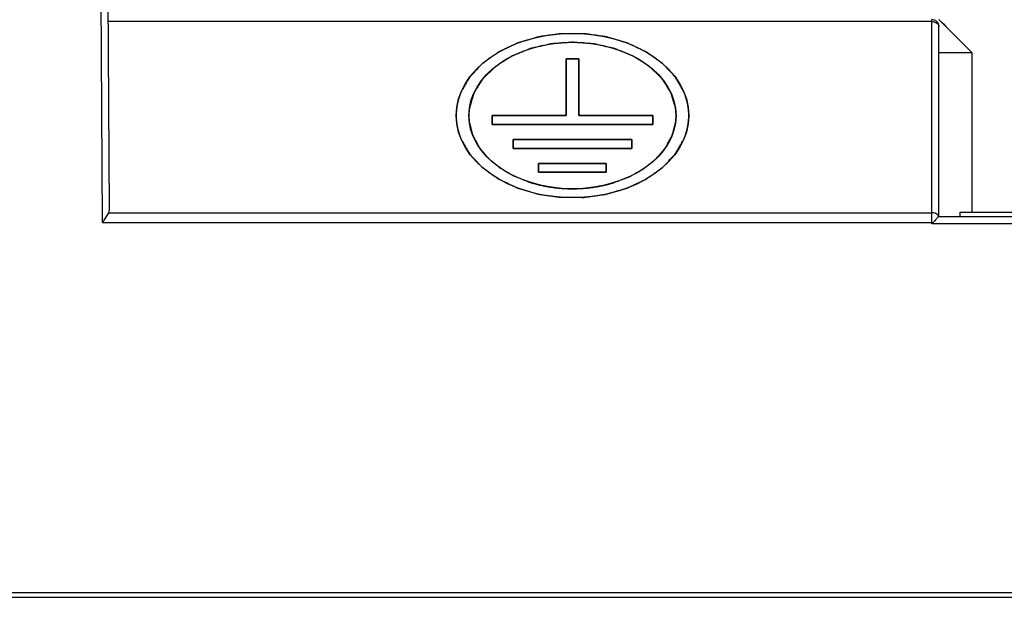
# Model space of a CAD drawing. Header units: millimetres. Extents: x 66 to 1727, y -68 to 939.
# Tile 9 of 72: x 193 to 235, y 182 to 206. Entities that reach past the tile are written whole.
import ezdxf

# ---------------------------------------------------------------- set-up
doc = ezdxf.new("R2010")
doc.units = ezdxf.units.MM
doc.header["$LTSCALE"] = 65.395
doc.layers.add('05_ALL_CURVES', color=7, linetype='CONTINUOUS')
doc.layers.add('07_ALL_FEATURES', color=7, linetype='CONTINUOUS')

msp = doc.modelspace()

# ---------------------------------------------------------------- linework, layer by layer
at = {"layer": '05_ALL_CURVES', "color": 7, "linetype": 'Continuous'}
for p, q in [((215.993, 202.02), (215.993, 204.438)), ((215.993, 204.438), (216.533, 204.438)), ((216.533, 204.438), (216.533, 202.02)), ((212.843, 201.638), (212.843, 202.02)), ((212.843, 202.02), (215.993, 202.02)), ((219.683, 201.638), (212.843, 201.638)), ((216.533, 202.02), (219.683, 202.02)), ((219.683, 202.02), (219.683, 201.638)), ((213.743, 200.62), (213.743, 201.002)), ((213.743, 201.002), (218.783, 201.002)), ((218.783, 201.002), (218.783, 200.62)), ((218.783, 200.62), (213.743, 200.62)), ((214.823, 199.602), (214.823, 199.983)), ((214.823, 199.983), (217.703, 199.983)), ((217.703, 199.983), (217.703, 199.602)), ((217.703, 199.602), (214.823, 199.602))]:
    msp.add_line(p, q, dxfattribs=at)
for points, knots in [([(221.002, 203.032), (220.977, 203.074), (220.927, 203.16), (220.865, 203.267), (220.815, 203.352), (220.777, 203.416), (220.74, 203.481), (220.709, 203.534), (220.687, 203.571), (220.675, 203.593), (220.665, 203.609), (220.656, 203.625), (220.648, 203.638), (220.642, 203.649), (220.638, 203.656), (220.635, 203.66), (220.634, 203.663), (220.631, 203.665), (220.629, 203.668), (220.624, 203.673), (220.618, 203.679), (220.609, 203.689), (220.598, 203.701), (220.584, 203.715), (220.566, 203.735), (220.544, 203.759), (220.517, 203.788), (220.489, 203.816), (220.453, 203.855), (220.408, 203.903), (220.354, 203.961), (220.299, 204.019), (220.245, 204.076), (220.2, 204.125), (220.168, 204.158), (220.15, 204.178), (220.136, 204.192), (220.123, 204.207), (220.112, 204.219), (220.104, 204.226), (220.101, 204.23), (220.099, 204.232), (220.097, 204.233), (220.094, 204.235), (220.091, 204.238), (220.085, 204.242), (220.075, 204.249), (220.06, 204.26), (220.037, 204.276), (220.009, 204.296), (219.974, 204.321), (219.928, 204.354), (219.87, 204.395), (219.801, 204.444), (219.732, 204.493), (219.663, 204.543), (219.594, 204.592), (219.536, 204.633), (219.496, 204.662), (219.473, 204.678), (219.458, 204.688), (219.447, 204.696), (219.438, 204.703), (219.431, 204.708), (219.425, 204.712), (219.422, 204.714), (219.419, 204.716), (219.415, 204.718), (219.409, 204.721), (219.397, 204.727), (219.38, 204.735), (219.359, 204.745), (219.332, 204.758), (219.297, 204.774), (219.256, 204.794), (219.2, 204.82), (219.131, 204.853), (219.048, 204.893), (218.965, 204.932), (218.883, 204.971), (218.814, 205.004), (218.758, 205.03), (218.717, 205.05), (218.682, 205.066), (218.655, 205.08), (218.637, 205.088), (218.624, 205.094), (218.615, 205.098), (218.608, 205.102), (218.603, 205.104), (218.597, 205.106), (218.59, 205.108), (218.58, 205.111), (218.565, 205.115), (218.546, 205.121), (218.524, 205.128), (218.493, 205.137), (218.456, 205.148), (218.41, 205.161), (218.35, 205.179), (218.275, 205.201), (218.154, 205.237), (218.033, 205.272), (217.927, 205.303), (217.867, 205.321), (217.822, 205.334), (217.784, 205.345), (217.754, 205.354), (217.735, 205.36), (217.72, 205.364), (217.71, 205.367), (217.702, 205.368), (217.694, 205.369), (217.684, 205.371), (217.672, 205.373), (217.656, 205.375), (217.628, 205.379), (217.588, 205.384), (217.524, 205.394), (217.444, 205.405), (217.348, 205.419), (217.251, 205.432), (217.155, 205.446), (217.075, 205.458), (217.011, 205.467), (216.963, 205.474), (216.915, 205.48), (216.875, 205.486), (216.843, 205.491), (216.819, 205.494), (216.799, 205.497), (216.783, 205.499), (216.773, 205.501), (216.765, 205.502), (216.758, 205.502), (216.752, 205.502), (216.74, 205.502), (216.721, 205.502), (216.696, 205.502), (216.663, 205.502), (216.621, 205.502), (216.554, 205.502), (216.471, 205.502), (216.371, 205.503), (216.272, 205.503), (216.172, 205.503), (216.072, 205.503), (215.989, 205.503), (215.922, 205.503), (215.88, 205.503), (215.847, 205.503), (215.822, 205.503), (215.803, 205.503), (215.791, 205.503), (215.785, 205.503), (215.778, 205.503), (215.771, 205.502), (215.76, 205.501), (215.744, 205.498), (215.724, 205.496), (215.7, 205.492), (215.668, 205.488), (215.628, 205.482), (215.58, 205.475), (215.532, 205.469), (215.468, 205.46), (215.388, 205.448), (215.291, 205.435), (215.195, 205.421), (215.099, 205.408), (215.019, 205.397), (214.954, 205.388), (214.914, 205.382), (214.886, 205.378), (214.87, 205.376), (214.858, 205.374), (214.848, 205.373), (214.84, 205.372), (214.832, 205.371), (214.823, 205.368), (214.807, 205.363), (214.789, 205.358), (214.758, 205.349), (214.721, 205.338), (214.675, 205.325), (214.615, 205.307), (214.509, 205.276), (214.388, 205.241), (214.267, 205.206), (214.191, 205.184), (214.131, 205.166), (214.086, 205.153), (214.048, 205.142), (214.018, 205.133), (213.995, 205.127), (213.976, 205.121), (213.961, 205.117), (213.951, 205.114), (213.944, 205.112), (213.938, 205.11), (213.933, 205.107), (213.926, 205.104), (213.917, 205.1), (213.904, 205.094), (213.886, 205.085), (213.859, 205.072), (213.824, 205.056), (213.782, 205.036), (213.727, 205.01), (213.658, 204.978), (213.575, 204.939), (213.492, 204.899), (213.409, 204.86), (213.339, 204.828), (213.284, 204.801), (213.242, 204.782), (213.208, 204.765), (213.18, 204.752), (213.159, 204.743), (213.142, 204.734), (213.13, 204.729), (213.124, 204.726), (213.12, 204.724), (213.118, 204.722), (213.114, 204.72), (213.108, 204.716), (213.101, 204.71), (213.092, 204.704), (213.081, 204.696), (213.066, 204.686), (213.043, 204.67), (213.003, 204.641), (212.945, 204.6), (212.876, 204.551), (212.806, 204.502), (212.737, 204.453), (212.667, 204.404), (212.61, 204.363), (212.563, 204.33), (212.529, 204.306), (212.5, 204.285), (212.477, 204.269), (212.462, 204.259), (212.452, 204.252), (212.446, 204.247), (212.443, 204.245), (212.44, 204.243), (212.438, 204.241), (212.436, 204.239), (212.432, 204.236), (212.425, 204.228), (212.414, 204.216), (212.4, 204.202), (212.386, 204.187), (212.368, 204.168), (212.336, 204.134), (212.291, 204.086), (212.236, 204.029), (212.182, 203.971), (212.127, 203.913), (212.082, 203.865), (212.045, 203.827), (212.018, 203.798), (211.991, 203.769), (211.968, 203.745), (211.95, 203.726), (211.936, 203.712), (211.925, 203.7), (211.916, 203.69), (211.91, 203.684), (211.905, 203.679), (211.903, 203.676), (211.9, 203.674), (211.899, 203.671), (211.896, 203.666), (211.892, 203.659), (211.886, 203.649), (211.878, 203.635), (211.868, 203.619), (211.859, 203.602), (211.846, 203.581), (211.824, 203.543), (211.792, 203.488), (211.753, 203.423), (211.715, 203.358), (211.664, 203.271), (211.601, 203.162), (211.55, 203.075), (211.524, 203.032)], [0, 0, 0, 0, 0.015625, 0.03125, 0.039062, 0.046875, 0.054688, 0.0625, 0.066406, 0.068359, 0.070312, 0.072266, 0.074219, 0.075195, 0.076172, 0.07666, 0.076904, 0.077148, 0.077637, 0.078125, 0.079102, 0.080078, 0.082031, 0.083984, 0.085938, 0.089844, 0.09375, 0.097656, 0.101562, 0.109375, 0.117188, 0.125, 0.132812, 0.140625, 0.144531, 0.146484, 0.148438, 0.150391, 0.152344, 0.15332, 0.153564, 0.153809, 0.154053, 0.154297, 0.154785, 0.155273, 0.15625, 0.158203, 0.160156, 0.164062, 0.167969, 0.171875, 0.179688, 0.1875, 0.195312, 0.203125, 0.210938, 0.21875, 0.222656, 0.224609, 0.226562, 0.227539, 0.228516, 0.229492, 0.22998, 0.230469, 0.230713, 0.230957, 0.231445, 0.232422, 0.234375, 0.236328, 0.238281, 0.242188, 0.246094, 0.25, 0.257812, 0.265625, 0.273438, 0.28125, 0.289062, 0.292969, 0.296875, 0.300781, 0.302734, 0.304688, 0.305664, 0.306641, 0.307129, 0.307617, 0.308105, 0.308594, 0.30957, 0.310547, 0.3125, 0.314453, 0.316406, 0.320312, 0.324219, 0.328125, 0.335938, 0.34375, 0.359375, 0.367188, 0.371094, 0.375, 0.378906, 0.380859, 0.382812, 0.383789, 0.384766, 0.385254, 0.385742, 0.386719, 0.387695, 0.388672, 0.390625, 0.394531, 0.398438, 0.40625, 0.414062, 0.421875, 0.429688, 0.4375, 0.441406, 0.445312, 0.449219, 0.453125, 0.455078, 0.457031, 0.458984, 0.459961, 0.460938, 0.461426, 0.461914, 0.462402, 0.462891, 0.464844, 0.466797, 0.46875, 0.472656, 0.476562, 0.484375, 0.492188, 0.5, 0.507812, 0.515625, 0.523438, 0.527344, 0.53125, 0.533203, 0.535156, 0.537109, 0.537598, 0.538086, 0.538574, 0.539062, 0.540039, 0.541016, 0.542969, 0.544922, 0.546875, 0.550781, 0.554688, 0.558594, 0.5625, 0.570312, 0.578125, 0.585938, 0.59375, 0.601562, 0.605469, 0.609375, 0.611328, 0.612305, 0.613281, 0.614258, 0.614746, 0.615234, 0.616211, 0.617188, 0.619141, 0.621094, 0.625, 0.628906, 0.632812, 0.640625, 0.65625, 0.664062, 0.671875, 0.675781, 0.679688, 0.683594, 0.685547, 0.6875, 0.689453, 0.69043, 0.691406, 0.691895, 0.692383, 0.692871, 0.693359, 0.694336, 0.695312, 0.697266, 0.699219, 0.703125, 0.707031, 0.710938, 0.71875, 0.726562, 0.734375, 0.742188, 0.75, 0.753906, 0.757812, 0.761719, 0.763672, 0.765625, 0.767578, 0.768555, 0.769043, 0.769287, 0.769531, 0.77002, 0.770508, 0.771484, 0.772461, 0.773438, 0.775391, 0.777344, 0.78125, 0.789062, 0.796875, 0.804688, 0.8125, 0.820312, 0.828125, 0.832031, 0.835938, 0.839844, 0.841797, 0.84375, 0.844727, 0.845215, 0.845703, 0.845947, 0.846191, 0.846436, 0.84668, 0.847656, 0.849609, 0.851562, 0.853516, 0.855469, 0.859375, 0.867188, 0.875, 0.882812, 0.890625, 0.898438, 0.902344, 0.90625, 0.910156, 0.914062, 0.916016, 0.917969, 0.919922, 0.920898, 0.921875, 0.922363, 0.922852, 0.923096, 0.92334, 0.923828, 0.924805, 0.925781, 0.927734, 0.929688, 0.931641, 0.933594, 0.9375, 0.945312, 0.953125, 0.960938, 0.96875, 0.984375, 1, 1, 1, 1]), ([(220.649, 202.343), (220.635, 202.389), (220.608, 202.482), (220.573, 202.598), (220.545, 202.691), (220.528, 202.75), (220.514, 202.796), (220.503, 202.831), (220.493, 202.866), (220.484, 202.895), (220.477, 202.918), (220.472, 202.936), (220.468, 202.95), (220.464, 202.962), (220.462, 202.969), (220.46, 202.974), (220.46, 202.977), (220.459, 202.979), (220.459, 202.98), (220.458, 202.982), (220.456, 202.984), (220.453, 202.989), (220.449, 202.996), (220.442, 203.006), (220.434, 203.02), (220.42, 203.042), (220.403, 203.069), (220.376, 203.112), (220.342, 203.167), (220.301, 203.232), (220.26, 203.297), (220.226, 203.351), (220.198, 203.395), (220.178, 203.427), (220.157, 203.46), (220.137, 203.492), (220.12, 203.52), (220.108, 203.539), (220.101, 203.55), (220.096, 203.558), (220.092, 203.564), (220.088, 203.57), (220.086, 203.573), (220.085, 203.576), (220.082, 203.578), (220.078, 203.583), (220.069, 203.591), (220.057, 203.603), (220.042, 203.618), (220.027, 203.632), (220.008, 203.651), (219.973, 203.685), (219.924, 203.733), (219.845, 203.81), (219.766, 203.887), (219.697, 203.954), (219.657, 203.993), (219.628, 204.022), (219.598, 204.05), (219.574, 204.075), (219.557, 204.09), (219.55, 204.097), (219.546, 204.101), (219.543, 204.104), (219.54, 204.106), (219.536, 204.109), (219.528, 204.113), (219.516, 204.121), (219.5, 204.131), (219.482, 204.143), (219.457, 204.159), (219.426, 204.179), (219.388, 204.203), (219.338, 204.235), (219.276, 204.275), (219.201, 204.322), (219.126, 204.37), (219.064, 204.41), (219.014, 204.442), (218.976, 204.466), (218.945, 204.486), (218.92, 204.502), (218.901, 204.513), (218.886, 204.523), (218.873, 204.531), (218.866, 204.536), (218.862, 204.539), (218.859, 204.541), (218.854, 204.543), (218.849, 204.545), (218.838, 204.549), (218.814, 204.559), (218.778, 204.574), (218.734, 204.592), (218.69, 204.61), (218.632, 204.633), (218.53, 204.675), (218.414, 204.723), (218.298, 204.77), (218.225, 204.8), (218.174, 204.821), (218.145, 204.833), (218.123, 204.842), (218.101, 204.851), (218.083, 204.858), (218.07, 204.863), (218.064, 204.866), (218.06, 204.868), (218.056, 204.868), (218.051, 204.869), (218.043, 204.871), (218.033, 204.874), (218.021, 204.876), (218.005, 204.88), (217.977, 204.887), (217.937, 204.896), (217.89, 204.907), (217.826, 204.922), (217.746, 204.94), (217.65, 204.962), (217.554, 204.984), (217.458, 205.006), (217.378, 205.025), (217.314, 205.039), (217.274, 205.049), (217.242, 205.056), (217.222, 205.061), (217.206, 205.064), (217.194, 205.067), (217.185, 205.07), (217.176, 205.07), (217.168, 205.071), (217.157, 205.071), (217.141, 205.073), (217.12, 205.074), (217.095, 205.076), (217.061, 205.079), (217.019, 205.082), (216.969, 205.086), (216.919, 205.089), (216.819, 205.097), (216.702, 205.106), (216.585, 205.114), (216.518, 205.119), (216.468, 205.123), (216.418, 205.127), (216.376, 205.13), (216.343, 205.133), (216.322, 205.134), (216.305, 205.135), (216.292, 205.136), (216.282, 205.137), (216.275, 205.138), (216.271, 205.138), (216.267, 205.138), (216.264, 205.138), (216.26, 205.138), (216.253, 205.137), (216.242, 205.136), (216.23, 205.135), (216.213, 205.134), (216.192, 205.133), (216.159, 205.13), (216.117, 205.127), (216.067, 205.123), (216.017, 205.12), (215.95, 205.115), (215.833, 205.106), (215.716, 205.098), (215.616, 205.09), (215.565, 205.087), (215.515, 205.083), (215.473, 205.08), (215.44, 205.077), (215.415, 205.075), (215.394, 205.074), (215.377, 205.073), (215.367, 205.072), (215.359, 205.071), (215.35, 205.071), (215.34, 205.068), (215.328, 205.066), (215.312, 205.062), (215.292, 205.057), (215.26, 205.05), (215.22, 205.041), (215.156, 205.026), (215.076, 205.008), (214.98, 204.986), (214.884, 204.964), (214.789, 204.942), (214.709, 204.924), (214.645, 204.909), (214.597, 204.898), (214.557, 204.889), (214.529, 204.883), (214.513, 204.879), (214.501, 204.876), (214.491, 204.874), (214.483, 204.872), (214.478, 204.871), (214.474, 204.87), (214.47, 204.869), (214.464, 204.866), (214.451, 204.861), (214.433, 204.853), (214.411, 204.844), (214.389, 204.836), (214.36, 204.824), (214.309, 204.803), (214.236, 204.773), (214.12, 204.726), (214.003, 204.678), (213.901, 204.637), (213.843, 204.613), (213.799, 204.595), (213.756, 204.578), (213.719, 204.563), (213.696, 204.553), (213.685, 204.549), (213.679, 204.546), (213.674, 204.545), (213.671, 204.543), (213.667, 204.54), (213.66, 204.535), (213.647, 204.527), (213.632, 204.517), (213.613, 204.505), (213.588, 204.489), (213.557, 204.47), (213.519, 204.446), (213.469, 204.414), (213.407, 204.374), (213.332, 204.327), (213.257, 204.279), (213.194, 204.239), (213.144, 204.208), (213.107, 204.184), (213.075, 204.164), (213.05, 204.148), (213.032, 204.136), (213.016, 204.126), (213.003, 204.118), (212.996, 204.114), (212.992, 204.111), (212.988, 204.109), (212.986, 204.106), (212.982, 204.102), (212.974, 204.095), (212.958, 204.079), (212.934, 204.055), (212.904, 204.026), (212.874, 203.998), (212.835, 203.959), (212.765, 203.892), (212.686, 203.815), (212.607, 203.738), (212.558, 203.69), (212.523, 203.657), (212.503, 203.637), (212.488, 203.623), (212.474, 203.609), (212.461, 203.597), (212.453, 203.588), (212.448, 203.584), (212.446, 203.582), (212.444, 203.579), (212.442, 203.575), (212.439, 203.57), (212.434, 203.563), (212.429, 203.555), (212.422, 203.544), (212.41, 203.525), (212.393, 203.498), (212.373, 203.466), (212.352, 203.433), (212.331, 203.4), (212.304, 203.357), (212.27, 203.303), (212.229, 203.238), (212.188, 203.173), (212.153, 203.118), (212.126, 203.075), (212.109, 203.048), (212.095, 203.026), (212.087, 203.012), (212.08, 203.002), (212.075, 202.995), (212.072, 202.99), (212.071, 202.988), (212.07, 202.986), (212.07, 202.985), (212.069, 202.983), (212.068, 202.98), (212.067, 202.975), (212.064, 202.968), (212.061, 202.956), (212.057, 202.941), (212.051, 202.923), (212.044, 202.9), (212.035, 202.87), (212.025, 202.835), (212.014, 202.799), (212, 202.752), (211.982, 202.693), (211.954, 202.599), (211.919, 202.481), (211.89, 202.386), (211.876, 202.339)], [0, 0, 0, 0, 0.015625, 0.03125, 0.039062, 0.046875, 0.050781, 0.054688, 0.058594, 0.0625, 0.064453, 0.066406, 0.068359, 0.069336, 0.070312, 0.070801, 0.071045, 0.071289, 0.071411, 0.071533, 0.071777, 0.072266, 0.073242, 0.074219, 0.076172, 0.078125, 0.082031, 0.085938, 0.09375, 0.101562, 0.109375, 0.117188, 0.121094, 0.125, 0.128906, 0.132812, 0.136719, 0.138672, 0.139648, 0.140625, 0.141602, 0.14209, 0.142578, 0.142822, 0.143066, 0.143555, 0.144531, 0.146484, 0.148438, 0.150391, 0.152344, 0.15625, 0.164062, 0.171875, 0.1875, 0.195312, 0.199219, 0.203125, 0.207031, 0.210938, 0.212891, 0.213379, 0.213867, 0.214355, 0.2146, 0.214844, 0.21582, 0.216797, 0.21875, 0.220703, 0.222656, 0.226562, 0.230469, 0.234375, 0.242188, 0.25, 0.257812, 0.265625, 0.269531, 0.273438, 0.277344, 0.279297, 0.28125, 0.283203, 0.28418, 0.285156, 0.2854, 0.285645, 0.286133, 0.286621, 0.287109, 0.289062, 0.292969, 0.296875, 0.300781, 0.304688, 0.3125, 0.328125, 0.335938, 0.34375, 0.347656, 0.349609, 0.351562, 0.353516, 0.355469, 0.356445, 0.356934, 0.357178, 0.357422, 0.35791, 0.358398, 0.359375, 0.360352, 0.361328, 0.363281, 0.367188, 0.371094, 0.375, 0.382812, 0.390625, 0.398438, 0.40625, 0.414062, 0.417969, 0.421875, 0.423828, 0.425781, 0.426758, 0.427734, 0.428711, 0.429199, 0.429688, 0.430664, 0.431641, 0.433594, 0.435547, 0.4375, 0.441406, 0.445312, 0.449219, 0.453125, 0.46875, 0.476562, 0.480469, 0.484375, 0.488281, 0.492188, 0.494141, 0.496094, 0.49707, 0.498047, 0.499023, 0.499512, 0.499756, 0.5, 0.500244, 0.500488, 0.500977, 0.501953, 0.50293, 0.503906, 0.505859, 0.507812, 0.511719, 0.515625, 0.519531, 0.523438, 0.53125, 0.546875, 0.550781, 0.554688, 0.558594, 0.5625, 0.564453, 0.566406, 0.568359, 0.569336, 0.570312, 0.570801, 0.571289, 0.572266, 0.573242, 0.574219, 0.576172, 0.578125, 0.582031, 0.585938, 0.59375, 0.601562, 0.609375, 0.617188, 0.625, 0.628906, 0.632812, 0.636719, 0.638672, 0.639648, 0.640625, 0.641602, 0.64209, 0.642578, 0.642822, 0.643066, 0.643555, 0.644531, 0.646484, 0.648438, 0.650391, 0.652344, 0.65625, 0.664062, 0.671875, 0.6875, 0.695312, 0.699219, 0.703125, 0.707031, 0.710938, 0.712891, 0.713379, 0.713867, 0.714355, 0.7146, 0.714844, 0.71582, 0.716797, 0.71875, 0.720703, 0.722656, 0.726562, 0.730469, 0.734375, 0.742188, 0.75, 0.757812, 0.765625, 0.769531, 0.773438, 0.777344, 0.779297, 0.78125, 0.783203, 0.78418, 0.785156, 0.7854, 0.785645, 0.786133, 0.786621, 0.787109, 0.789062, 0.792969, 0.796875, 0.800781, 0.804688, 0.8125, 0.828125, 0.835938, 0.84375, 0.847656, 0.849609, 0.851562, 0.853516, 0.855469, 0.856445, 0.856934, 0.857178, 0.857422, 0.85791, 0.858398, 0.859375, 0.860352, 0.861328, 0.863281, 0.867188, 0.871094, 0.875, 0.878906, 0.882812, 0.890625, 0.898438, 0.90625, 0.914062, 0.917969, 0.921875, 0.923828, 0.925781, 0.926758, 0.927734, 0.928223, 0.928467, 0.928589, 0.928711, 0.928955, 0.929199, 0.929688, 0.930664, 0.931641, 0.933594, 0.935547, 0.9375, 0.941406, 0.945312, 0.949219, 0.953125, 0.960938, 0.96875, 0.984375, 1, 1, 1, 1]), ([(211.524, 203.032), (211.519, 203.018), (211.508, 202.992), (211.495, 202.959), (211.486, 202.936), (211.48, 202.922), (211.473, 202.902), (211.463, 202.872), (211.452, 202.842), (211.445, 202.822), (211.441, 202.809), (211.433, 202.786), (211.425, 202.759), (211.418, 202.735), (211.414, 202.722), (211.41, 202.712), (211.408, 202.702), (211.404, 202.688), (211.398, 202.664), (211.391, 202.637), (211.385, 202.614), (211.381, 202.6), (211.379, 202.587), (211.375, 202.57), (211.37, 202.549), (211.366, 202.529), (211.362, 202.512), (211.36, 202.5), (211.358, 202.493), (211.357, 202.486), (211.356, 202.477), (211.352, 202.455), (211.346, 202.422), (211.342, 202.393), (211.339, 202.379)], [0, 0, 0, 0, 0.0625, 0.125, 0.15625, 0.171875, 0.1875, 0.25, 0.3125, 0.328125, 0.34375, 0.375, 0.4375, 0.46875, 0.484375, 0.5, 0.515625, 0.53125, 0.5625, 0.625, 0.65625, 0.671875, 0.6875, 0.71875, 0.75, 0.78125, 0.8125, 0.828125, 0.835938, 0.84375, 0.859375, 0.875, 0.9375, 1, 1, 1, 1]), ([(221.186, 202.384), (221.184, 202.398), (221.179, 202.425), (221.173, 202.459), (221.169, 202.483), (221.167, 202.497), (221.162, 202.517), (221.156, 202.548), (221.149, 202.578), (221.145, 202.599), (221.141, 202.612), (221.135, 202.636), (221.128, 202.663), (221.122, 202.687), (221.118, 202.7), (221.116, 202.71), (221.113, 202.72), (221.108, 202.734), (221.101, 202.757), (221.093, 202.784), (221.086, 202.808), (221.081, 202.821), (221.074, 202.841), (221.066, 202.864), (221.057, 202.891), (221.051, 202.908), (221.046, 202.921), (221.041, 202.934), (221.031, 202.958), (221.018, 202.991), (221.007, 203.018), (221.002, 203.032)], [0, 0, 0, 0, 0.0625, 0.125, 0.15625, 0.171875, 0.1875, 0.25, 0.3125, 0.328125, 0.34375, 0.375, 0.4375, 0.46875, 0.484375, 0.5, 0.515625, 0.53125, 0.5625, 0.625, 0.65625, 0.671875, 0.6875, 0.75, 0.78125, 0.8125, 0.828125, 0.84375, 0.875, 0.9375, 1, 1, 1, 1]), ([(211.339, 202.379), (211.338, 202.373), (211.337, 202.364), (211.335, 202.352), (211.334, 202.344), (211.333, 202.338), (211.333, 202.334), (211.333, 202.331), (211.332, 202.328), (211.331, 202.321), (211.33, 202.311), (211.329, 202.296), (211.326, 202.277), (211.324, 202.254), (211.322, 202.231), (211.32, 202.209), (211.319, 202.186), (211.317, 202.163), (211.316, 202.14), (211.315, 202.121), (211.315, 202.106), (211.314, 202.096), (211.314, 202.088), (211.314, 202.08), (211.314, 202.066), (211.313, 202.045), (211.313, 202.028), (211.313, 202.02)], [0, 0, 0, 0, 0.0625, 0.09375, 0.125, 0.140625, 0.15625, 0.164062, 0.171875, 0.1875, 0.21875, 0.25, 0.3125, 0.375, 0.4375, 0.5, 0.5625, 0.625, 0.6875, 0.75, 0.78125, 0.8125, 0.828125, 0.84375, 0.875, 0.9375, 1, 1, 1, 1]), ([(211.876, 202.339), (211.875, 202.334), (211.874, 202.326), (211.873, 202.315), (211.872, 202.308), (211.871, 202.303), (211.871, 202.299), (211.87, 202.297), (211.87, 202.293), (211.869, 202.287), (211.868, 202.279), (211.867, 202.265), (211.865, 202.248), (211.863, 202.228), (211.861, 202.208), (211.859, 202.187), (211.858, 202.167), (211.857, 202.146), (211.855, 202.126), (211.855, 202.109), (211.854, 202.095), (211.854, 202.087), (211.854, 202.08), (211.854, 202.073), (211.853, 202.06), (211.853, 202.042), (211.853, 202.027), (211.853, 202.02)], [0, 0, 0, 0, 0.0625, 0.09375, 0.125, 0.140625, 0.15625, 0.164062, 0.171875, 0.1875, 0.21875, 0.25, 0.3125, 0.375, 0.4375, 0.5, 0.5625, 0.625, 0.6875, 0.75, 0.78125, 0.8125, 0.828125, 0.84375, 0.875, 0.9375, 1, 1, 1, 1]), ([(220.673, 202.02), (220.673, 202.025), (220.673, 202.033), (220.673, 202.044), (220.673, 202.051), (220.673, 202.057), (220.673, 202.06), (220.673, 202.063), (220.672, 202.066), (220.672, 202.072), (220.672, 202.08), (220.672, 202.094), (220.671, 202.111), (220.67, 202.131), (220.669, 202.152), (220.668, 202.172), (220.666, 202.193), (220.664, 202.213), (220.663, 202.233), (220.661, 202.25), (220.659, 202.264), (220.658, 202.272), (220.658, 202.278), (220.657, 202.282), (220.657, 202.286), (220.656, 202.29), (220.655, 202.302), (220.652, 202.319), (220.65, 202.335), (220.649, 202.343)], [0, 0, 0, 0, 0.0625, 0.09375, 0.125, 0.140625, 0.15625, 0.164062, 0.171875, 0.1875, 0.21875, 0.25, 0.3125, 0.375, 0.4375, 0.5, 0.5625, 0.625, 0.6875, 0.75, 0.78125, 0.8125, 0.828125, 0.835938, 0.84375, 0.859375, 0.875, 0.9375, 1, 1, 1, 1]), ([(221.213, 202.02), (221.213, 202.026), (221.213, 202.035), (221.213, 202.047), (221.213, 202.055), (221.213, 202.061), (221.212, 202.065), (221.212, 202.068), (221.212, 202.072), (221.212, 202.078), (221.212, 202.088), (221.211, 202.103), (221.211, 202.122), (221.21, 202.145), (221.208, 202.168), (221.207, 202.191), (221.205, 202.214), (221.203, 202.237), (221.201, 202.259), (221.199, 202.278), (221.198, 202.294), (221.197, 202.303), (221.196, 202.31), (221.195, 202.314), (221.195, 202.318), (221.194, 202.324), (221.193, 202.333), (221.191, 202.344), (221.189, 202.362), (221.187, 202.375), (221.186, 202.384)], [0, 0, 0, 0, 0.0625, 0.09375, 0.125, 0.140625, 0.15625, 0.164062, 0.171875, 0.1875, 0.21875, 0.25, 0.3125, 0.375, 0.4375, 0.5, 0.5625, 0.625, 0.6875, 0.75, 0.78125, 0.8125, 0.828125, 0.835938, 0.84375, 0.859375, 0.875, 0.90625, 0.9375, 1, 1, 1, 1]), ([(211.313, 202.02), (211.313, 202.014), (211.313, 202.005), (211.313, 201.992), (211.313, 201.985), (211.313, 201.979), (211.313, 201.975), (211.313, 201.972), (211.314, 201.968), (211.314, 201.961), (211.314, 201.952), (211.315, 201.937), (211.315, 201.918), (211.316, 201.895), (211.318, 201.872), (211.319, 201.849), (211.321, 201.826), (211.323, 201.803), (211.325, 201.78), (211.327, 201.761), (211.328, 201.746), (211.329, 201.736), (211.33, 201.73), (211.33, 201.726), (211.331, 201.721), (211.332, 201.716), (211.333, 201.707), (211.334, 201.696), (211.337, 201.678), (211.339, 201.664), (211.34, 201.655)], [0, 0, 0, 0, 0.0625, 0.09375, 0.125, 0.140625, 0.15625, 0.164062, 0.171875, 0.1875, 0.21875, 0.25, 0.3125, 0.375, 0.4375, 0.5, 0.5625, 0.625, 0.6875, 0.75, 0.78125, 0.8125, 0.828125, 0.835938, 0.84375, 0.859375, 0.875, 0.90625, 0.9375, 1, 1, 1, 1]), ([(211.34, 201.655), (211.342, 201.642), (211.347, 201.614), (211.353, 201.58), (211.357, 201.556), (211.359, 201.543), (211.364, 201.522), (211.37, 201.492), (211.377, 201.461), (211.381, 201.441), (211.385, 201.427), (211.391, 201.404), (211.398, 201.377), (211.404, 201.353), (211.408, 201.34), (211.41, 201.329), (211.413, 201.319), (211.417, 201.306), (211.425, 201.282), (211.433, 201.256), (211.44, 201.232), (211.444, 201.219), (211.452, 201.199), (211.46, 201.175), (211.469, 201.149), (211.475, 201.132), (211.48, 201.119), (211.485, 201.105), (211.495, 201.082), (211.508, 201.048), (211.519, 201.022), (211.524, 201.008)], [0, 0, 0, 0, 0.0625, 0.125, 0.15625, 0.171875, 0.1875, 0.25, 0.3125, 0.328125, 0.34375, 0.375, 0.4375, 0.46875, 0.484375, 0.5, 0.515625, 0.53125, 0.5625, 0.625, 0.65625, 0.671875, 0.6875, 0.75, 0.78125, 0.8125, 0.828125, 0.84375, 0.875, 0.9375, 1, 1, 1, 1]), ([(211.853, 202.02), (211.853, 202.014), (211.853, 202.006), (211.853, 201.995), (211.853, 201.989), (211.853, 201.983), (211.853, 201.98), (211.853, 201.977), (211.853, 201.974), (211.854, 201.968), (211.854, 201.959), (211.854, 201.946), (211.855, 201.929), (211.856, 201.908), (211.857, 201.888), (211.858, 201.868), (211.86, 201.847), (211.861, 201.827), (211.863, 201.806), (211.865, 201.789), (211.867, 201.776), (211.868, 201.767), (211.868, 201.761), (211.869, 201.758), (211.869, 201.754), (211.87, 201.749), (211.871, 201.738), (211.874, 201.72), (211.876, 201.705), (211.877, 201.697)], [0, 0, 0, 0, 0.0625, 0.09375, 0.125, 0.140625, 0.15625, 0.164062, 0.171875, 0.1875, 0.21875, 0.25, 0.3125, 0.375, 0.4375, 0.5, 0.5625, 0.625, 0.6875, 0.75, 0.78125, 0.8125, 0.828125, 0.835938, 0.84375, 0.859375, 0.875, 0.9375, 1, 1, 1, 1]), ([(211.877, 201.697), (211.885, 201.664), (211.903, 201.599), (211.925, 201.517), (211.943, 201.452), (211.956, 201.403), (211.97, 201.354), (211.983, 201.305), (211.994, 201.264), (212.002, 201.235), (212.006, 201.219), (212.009, 201.207), (212.013, 201.194), (212.015, 201.185), (212.017, 201.179), (212.018, 201.176), (212.018, 201.174), (212.019, 201.172), (212.021, 201.169), (212.024, 201.164), (212.028, 201.156), (212.033, 201.147), (212.041, 201.131), (212.052, 201.112), (212.064, 201.088), (212.081, 201.057), (212.11, 201.002), (212.151, 200.925), (212.193, 200.847), (212.222, 200.792), (212.238, 200.761), (212.251, 200.738), (212.261, 200.718), (212.269, 200.703), (212.275, 200.693), (212.279, 200.685), (212.281, 200.68), (212.283, 200.676), (212.285, 200.674), (212.288, 200.671), (212.292, 200.665), (212.299, 200.657), (212.308, 200.647), (212.317, 200.636), (212.329, 200.622), (212.35, 200.596), (212.379, 200.561), (212.415, 200.517), (212.451, 200.474), (212.487, 200.431), (212.522, 200.388), (212.558, 200.345), (212.588, 200.309), (212.612, 200.281), (212.627, 200.263), (212.639, 200.248), (212.648, 200.238), (212.655, 200.229), (212.66, 200.222), (212.663, 200.219), (212.665, 200.216), (212.669, 200.214), (212.672, 200.21), (212.679, 200.205), (212.688, 200.197), (212.7, 200.187), (212.715, 200.175), (212.734, 200.159), (212.764, 200.133), (212.803, 200.102), (212.848, 200.064), (212.894, 200.025), (212.939, 199.987), (212.985, 199.949), (213.031, 199.911), (213.069, 199.879), (213.099, 199.854), (213.118, 199.838), (213.133, 199.825), (213.143, 199.817), (213.149, 199.812), (213.153, 199.809), (213.158, 199.806), (213.164, 199.803), (213.173, 199.797), (213.184, 199.791), (213.202, 199.78), (213.224, 199.767), (213.252, 199.751), (213.288, 199.729), (213.351, 199.692), (213.441, 199.638), (213.531, 199.585), (213.594, 199.547), (213.631, 199.526), (213.658, 199.51), (213.68, 199.497), (213.698, 199.486), (213.709, 199.479), (213.718, 199.474), (213.724, 199.471), (213.729, 199.468), (213.734, 199.466), (213.743, 199.462), (213.755, 199.457), (213.776, 199.448), (213.801, 199.438), (213.842, 199.421), (213.894, 199.4), (213.955, 199.375), (214.017, 199.35), (214.078, 199.324), (214.16, 199.291), (214.262, 199.249), (214.344, 199.215), (214.385, 199.198)], [0, 0, 0, 0, 0.03125, 0.0625, 0.078125, 0.09375, 0.109375, 0.125, 0.140625, 0.148438, 0.152344, 0.15625, 0.160156, 0.164062, 0.165039, 0.166016, 0.166504, 0.166992, 0.167969, 0.169922, 0.171875, 0.175781, 0.179688, 0.1875, 0.195312, 0.203125, 0.21875, 0.25, 0.28125, 0.296875, 0.304688, 0.3125, 0.320312, 0.324219, 0.328125, 0.330078, 0.332031, 0.333008, 0.333984, 0.334961, 0.335938, 0.339844, 0.34375, 0.347656, 0.351562, 0.359375, 0.375, 0.390625, 0.40625, 0.421875, 0.4375, 0.453125, 0.46875, 0.476562, 0.484375, 0.488281, 0.492188, 0.496094, 0.498047, 0.499023, 0.5, 0.500977, 0.501953, 0.503906, 0.507812, 0.511719, 0.515625, 0.523438, 0.53125, 0.546875, 0.5625, 0.578125, 0.59375, 0.609375, 0.625, 0.640625, 0.648438, 0.65625, 0.660156, 0.664062, 0.666016, 0.666992, 0.667969, 0.669922, 0.671875, 0.675781, 0.679688, 0.6875, 0.695312, 0.703125, 0.71875, 0.75, 0.78125, 0.796875, 0.804688, 0.8125, 0.820312, 0.824219, 0.828125, 0.830078, 0.832031, 0.833008, 0.833984, 0.835938, 0.839844, 0.84375, 0.851562, 0.859375, 0.875, 0.890625, 0.90625, 0.921875, 0.9375, 0.96875, 1, 1, 1, 1]), ([(217.972, 199.145), (218.015, 199.161), (218.102, 199.194), (218.21, 199.234), (218.297, 199.267), (218.362, 199.291), (218.427, 199.315), (218.492, 199.34), (218.546, 199.36), (218.589, 199.376), (218.616, 199.386), (218.638, 199.394), (218.65, 199.399), (218.658, 199.402), (218.662, 199.404), (218.666, 199.405), (218.671, 199.408), (218.677, 199.411), (218.686, 199.417), (218.699, 199.423), (218.718, 199.434), (218.742, 199.447), (218.771, 199.463), (218.809, 199.485), (218.877, 199.522), (218.973, 199.576), (219.07, 199.629), (219.137, 199.667), (219.176, 199.688), (219.205, 199.704), (219.229, 199.717), (219.248, 199.728), (219.26, 199.735), (219.27, 199.74), (219.276, 199.743), (219.281, 199.746), (219.284, 199.748), (219.287, 199.751), (219.293, 199.756), (219.302, 199.763), (219.314, 199.773), (219.327, 199.782), (219.343, 199.795), (219.371, 199.818), (219.412, 199.85), (219.461, 199.889), (219.51, 199.928), (219.559, 199.967), (219.608, 200.005), (219.649, 200.038), (219.681, 200.064), (219.706, 200.083), (219.73, 200.102), (219.75, 200.119), (219.767, 200.132), (219.779, 200.141), (219.789, 200.149), (219.796, 200.155), (219.8, 200.158), (219.804, 200.161), (219.806, 200.163), (219.809, 200.167), (219.815, 200.174), (219.823, 200.183), (219.832, 200.194), (219.845, 200.209), (219.861, 200.227), (219.88, 200.249), (219.899, 200.271), (219.925, 200.301), (219.957, 200.338), (219.995, 200.382), (220.034, 200.427), (220.072, 200.471), (220.111, 200.515), (220.143, 200.552), (220.165, 200.578), (220.178, 200.593), (220.187, 200.604), (220.197, 200.615), (220.204, 200.623), (220.209, 200.629), (220.211, 200.631), (220.213, 200.633), (220.214, 200.635), (220.216, 200.638), (220.219, 200.643), (220.223, 200.651), (220.229, 200.662), (220.237, 200.678), (220.249, 200.698), (220.262, 200.722), (220.28, 200.754), (220.311, 200.811), (220.355, 200.892), (220.4, 200.972), (220.431, 201.029), (220.449, 201.061), (220.462, 201.085), (220.473, 201.105), (220.482, 201.122), (220.488, 201.132), (220.492, 201.14), (220.495, 201.145), (220.497, 201.148), (220.498, 201.15), (220.499, 201.153), (220.499, 201.155), (220.501, 201.162), (220.504, 201.171), (220.507, 201.184), (220.511, 201.197), (220.516, 201.214), (220.524, 201.245), (220.536, 201.288), (220.55, 201.339), (220.564, 201.391), (220.579, 201.442), (220.598, 201.511), (220.621, 201.597), (220.64, 201.666), (220.65, 201.701)], [0, 0, 0, 0, 0.03125, 0.0625, 0.078125, 0.09375, 0.109375, 0.125, 0.140625, 0.148438, 0.15625, 0.160156, 0.164062, 0.165039, 0.166016, 0.166992, 0.167969, 0.169922, 0.171875, 0.175781, 0.179688, 0.1875, 0.195312, 0.203125, 0.21875, 0.25, 0.28125, 0.296875, 0.304688, 0.3125, 0.320312, 0.324219, 0.328125, 0.330078, 0.332031, 0.333008, 0.333984, 0.334961, 0.335938, 0.339844, 0.34375, 0.347656, 0.351562, 0.359375, 0.375, 0.390625, 0.40625, 0.421875, 0.4375, 0.453125, 0.460938, 0.46875, 0.476562, 0.484375, 0.488281, 0.492188, 0.496094, 0.498047, 0.499023, 0.5, 0.500977, 0.501953, 0.503906, 0.507812, 0.511719, 0.515625, 0.523438, 0.53125, 0.539062, 0.546875, 0.5625, 0.578125, 0.59375, 0.609375, 0.625, 0.640625, 0.648438, 0.652344, 0.65625, 0.660156, 0.664062, 0.665039, 0.666016, 0.666504, 0.666992, 0.667969, 0.669922, 0.671875, 0.675781, 0.679688, 0.6875, 0.695312, 0.703125, 0.71875, 0.75, 0.78125, 0.796875, 0.804688, 0.8125, 0.820312, 0.824219, 0.828125, 0.830078, 0.832031, 0.833008, 0.833496, 0.833984, 0.834961, 0.835938, 0.839844, 0.84375, 0.847656, 0.851562, 0.859375, 0.875, 0.890625, 0.90625, 0.921875, 0.9375, 0.96875, 1, 1, 1, 1]), ([(220.65, 201.701), (220.65, 201.706), (220.652, 201.714), (220.653, 201.725), (220.654, 201.732), (220.655, 201.737), (220.655, 201.741), (220.656, 201.743), (220.656, 201.746), (220.657, 201.752), (220.658, 201.761), (220.659, 201.774), (220.661, 201.791), (220.663, 201.812), (220.665, 201.832), (220.667, 201.852), (220.668, 201.873), (220.669, 201.893), (220.67, 201.914), (220.671, 201.931), (220.672, 201.944), (220.672, 201.953), (220.672, 201.959), (220.672, 201.967), (220.672, 201.98), (220.673, 201.998), (220.673, 202.013), (220.673, 202.02)], [0, 0, 0, 0, 0.0625, 0.09375, 0.125, 0.140625, 0.15625, 0.164062, 0.171875, 0.1875, 0.21875, 0.25, 0.3125, 0.375, 0.4375, 0.5, 0.5625, 0.625, 0.6875, 0.75, 0.78125, 0.8125, 0.828125, 0.84375, 0.875, 0.9375, 1, 1, 1, 1]), ([(221.002, 201.008), (221.007, 201.021), (221.018, 201.048), (221.031, 201.081), (221.04, 201.104), (221.046, 201.117), (221.052, 201.137), (221.063, 201.167), (221.074, 201.197), (221.081, 201.217), (221.085, 201.231), (221.092, 201.254), (221.101, 201.281), (221.108, 201.305), (221.112, 201.318), (221.115, 201.328), (221.118, 201.338), (221.121, 201.352), (221.128, 201.375), (221.135, 201.402), (221.141, 201.426), (221.144, 201.44), (221.147, 201.453), (221.151, 201.47), (221.155, 201.49), (221.16, 201.511), (221.163, 201.528), (221.166, 201.54), (221.167, 201.547), (221.169, 201.554), (221.17, 201.563), (221.174, 201.585), (221.179, 201.617), (221.184, 201.646), (221.187, 201.661)], [0, 0, 0, 0, 0.0625, 0.125, 0.15625, 0.171875, 0.1875, 0.25, 0.3125, 0.328125, 0.34375, 0.375, 0.4375, 0.46875, 0.484375, 0.5, 0.515625, 0.53125, 0.5625, 0.625, 0.65625, 0.671875, 0.6875, 0.71875, 0.75, 0.78125, 0.8125, 0.828125, 0.835938, 0.84375, 0.859375, 0.875, 0.9375, 1, 1, 1, 1]), ([(221.187, 201.661), (221.188, 201.667), (221.189, 201.676), (221.191, 201.688), (221.192, 201.696), (221.192, 201.702), (221.193, 201.706), (221.193, 201.708), (221.194, 201.712), (221.194, 201.719), (221.196, 201.728), (221.197, 201.744), (221.2, 201.763), (221.202, 201.785), (221.204, 201.808), (221.206, 201.831), (221.207, 201.854), (221.209, 201.877), (221.21, 201.9), (221.211, 201.919), (221.211, 201.934), (221.212, 201.944), (221.212, 201.951), (221.212, 201.959), (221.212, 201.974), (221.213, 201.995), (221.213, 202.012), (221.213, 202.02)], [0, 0, 0, 0, 0.0625, 0.09375, 0.125, 0.140625, 0.15625, 0.164062, 0.171875, 0.1875, 0.21875, 0.25, 0.3125, 0.375, 0.4375, 0.5, 0.5625, 0.625, 0.6875, 0.75, 0.78125, 0.8125, 0.828125, 0.84375, 0.875, 0.9375, 1, 1, 1, 1]), ([(211.524, 201.008), (211.549, 200.965), (211.599, 200.88), (211.661, 200.773), (211.711, 200.687), (211.749, 200.623), (211.786, 200.559), (211.817, 200.506), (211.839, 200.468), (211.851, 200.447), (211.861, 200.431), (211.87, 200.415), (211.878, 200.401), (211.884, 200.391), (211.888, 200.384), (211.891, 200.379), (211.892, 200.377), (211.895, 200.374), (211.897, 200.371), (211.902, 200.367), (211.907, 200.361), (211.917, 200.351), (211.928, 200.339), (211.941, 200.324), (211.96, 200.305), (211.982, 200.281), (212.009, 200.252), (212.036, 200.223), (212.073, 200.185), (212.118, 200.137), (212.172, 200.079), (212.226, 200.021), (212.281, 199.963), (212.326, 199.915), (212.358, 199.881), (212.376, 199.862), (212.389, 199.848), (212.403, 199.833), (212.414, 199.821), (212.422, 199.813), (212.425, 199.81), (212.427, 199.808), (212.429, 199.806), (212.432, 199.804), (212.435, 199.802), (212.441, 199.798), (212.451, 199.79), (212.466, 199.78), (212.489, 199.764), (212.517, 199.743), (212.552, 199.719), (212.598, 199.686), (212.656, 199.645), (212.725, 199.596), (212.794, 199.546), (212.863, 199.497), (212.932, 199.448), (212.99, 199.407), (213.03, 199.378), (213.053, 199.362), (213.068, 199.351), (213.079, 199.343), (213.088, 199.337), (213.095, 199.332), (213.101, 199.328), (213.104, 199.325), (213.107, 199.323), (213.111, 199.322), (213.117, 199.319), (213.129, 199.313), (213.146, 199.305), (213.167, 199.295), (213.194, 199.282), (213.229, 199.265), (213.27, 199.246), (213.326, 199.219), (213.395, 199.187), (213.477, 199.147), (213.56, 199.108), (213.643, 199.068), (213.712, 199.036), (213.768, 199.009), (213.809, 198.99), (213.844, 198.973), (213.871, 198.96), (213.888, 198.952), (213.902, 198.945), (213.911, 198.941), (213.918, 198.938), (213.923, 198.935), (213.929, 198.934), (213.936, 198.931), (213.946, 198.929), (213.961, 198.924), (213.98, 198.919), (214.002, 198.912), (214.032, 198.903), (214.07, 198.892), (214.115, 198.879), (214.176, 198.861), (214.251, 198.839), (214.372, 198.803), (214.493, 198.768), (214.599, 198.737), (214.659, 198.719), (214.704, 198.705), (214.742, 198.694), (214.772, 198.685), (214.791, 198.68), (214.806, 198.676), (214.815, 198.672), (214.824, 198.672), (214.832, 198.67), (214.842, 198.669), (214.854, 198.667), (214.87, 198.665), (214.898, 198.661), (214.938, 198.655), (215.002, 198.646), (215.082, 198.635), (215.178, 198.621), (215.274, 198.607), (215.371, 198.594), (215.451, 198.582), (215.515, 198.573), (215.563, 198.566), (215.611, 198.559), (215.651, 198.554), (215.683, 198.549), (215.707, 198.546), (215.727, 198.543), (215.743, 198.54), (215.753, 198.539), (215.761, 198.538), (215.768, 198.538), (215.774, 198.538), (215.786, 198.538), (215.805, 198.538), (215.83, 198.538), (215.863, 198.537), (215.905, 198.537), (215.971, 198.537), (216.055, 198.537), (216.154, 198.537), (216.254, 198.537), (216.354, 198.537), (216.454, 198.537), (216.537, 198.537), (216.604, 198.537), (216.645, 198.537), (216.679, 198.536), (216.704, 198.536), (216.722, 198.536), (216.735, 198.536), (216.741, 198.536), (216.747, 198.536), (216.755, 198.538), (216.765, 198.539), (216.781, 198.541), (216.801, 198.544), (216.826, 198.548), (216.858, 198.552), (216.898, 198.558), (216.946, 198.564), (216.994, 198.571), (217.058, 198.58), (217.138, 198.591), (217.235, 198.605), (217.331, 198.618), (217.427, 198.632), (217.507, 198.643), (217.571, 198.652), (217.612, 198.658), (217.64, 198.662), (217.656, 198.664), (217.668, 198.665), (217.678, 198.667), (217.686, 198.668), (217.694, 198.669), (217.703, 198.672), (217.718, 198.676), (217.737, 198.682), (217.767, 198.691), (217.805, 198.702), (217.851, 198.715), (217.911, 198.732), (218.017, 198.763), (218.138, 198.799), (218.259, 198.834), (218.334, 198.856), (218.395, 198.873), (218.44, 198.887), (218.478, 198.898), (218.508, 198.907), (218.531, 198.913), (218.55, 198.919), (218.565, 198.923), (218.574, 198.926), (218.582, 198.928), (218.588, 198.93), (218.593, 198.932), (218.6, 198.935), (218.608, 198.94), (218.622, 198.946), (218.64, 198.954), (218.667, 198.967), (218.702, 198.984), (218.743, 199.003), (218.799, 199.029), (218.868, 199.062), (218.951, 199.101), (219.034, 199.14), (219.117, 199.18), (219.186, 199.212), (219.242, 199.238), (219.283, 199.258), (219.318, 199.274), (219.346, 199.287), (219.367, 199.297), (219.384, 199.305), (219.396, 199.311), (219.402, 199.314), (219.405, 199.315), (219.408, 199.318), (219.412, 199.32), (219.418, 199.324), (219.425, 199.329), (219.434, 199.335), (219.445, 199.344), (219.46, 199.354), (219.483, 199.37), (219.523, 199.399), (219.581, 199.44), (219.65, 199.489), (219.72, 199.538), (219.789, 199.587), (219.858, 199.636), (219.916, 199.677), (219.963, 199.71), (219.997, 199.734), (220.026, 199.754), (220.049, 199.771), (220.064, 199.781), (220.074, 199.788), (220.08, 199.792), (220.083, 199.795), (220.086, 199.797), (220.088, 199.798), (220.09, 199.8), (220.093, 199.804), (220.101, 199.812), (220.112, 199.824), (220.126, 199.838), (220.139, 199.853), (220.158, 199.872), (220.189, 199.905), (220.235, 199.953), (220.289, 200.011), (220.344, 200.069), (220.399, 200.126), (220.444, 200.174), (220.481, 200.213), (220.508, 200.242), (220.535, 200.27), (220.558, 200.295), (220.576, 200.314), (220.59, 200.328), (220.601, 200.34), (220.61, 200.35), (220.616, 200.356), (220.62, 200.361), (220.623, 200.364), (220.626, 200.366), (220.627, 200.369), (220.63, 200.373), (220.634, 200.38), (220.64, 200.391), (220.648, 200.405), (220.658, 200.421), (220.667, 200.437), (220.68, 200.459), (220.702, 200.497), (220.734, 200.552), (220.772, 200.617), (220.811, 200.682), (220.862, 200.769), (220.925, 200.878), (220.976, 200.965), (221.002, 201.008)], [0, 0, 0, 0, 0.015625, 0.03125, 0.039062, 0.046875, 0.054688, 0.0625, 0.066406, 0.068359, 0.070312, 0.072266, 0.074219, 0.075195, 0.076172, 0.07666, 0.076904, 0.077148, 0.077637, 0.078125, 0.079102, 0.080078, 0.082031, 0.083984, 0.085938, 0.089844, 0.09375, 0.097656, 0.101562, 0.109375, 0.117188, 0.125, 0.132812, 0.140625, 0.144531, 0.146484, 0.148438, 0.150391, 0.152344, 0.15332, 0.153564, 0.153809, 0.154053, 0.154297, 0.154785, 0.155273, 0.15625, 0.158203, 0.160156, 0.164062, 0.167969, 0.171875, 0.179688, 0.1875, 0.195312, 0.203125, 0.210938, 0.21875, 0.222656, 0.224609, 0.226562, 0.227539, 0.228516, 0.229492, 0.22998, 0.230469, 0.230713, 0.230957, 0.231445, 0.232422, 0.234375, 0.236328, 0.238281, 0.242188, 0.246094, 0.25, 0.257812, 0.265625, 0.273438, 0.28125, 0.289062, 0.292969, 0.296875, 0.300781, 0.302734, 0.304688, 0.305664, 0.306641, 0.307129, 0.307617, 0.308105, 0.308594, 0.30957, 0.310547, 0.3125, 0.314453, 0.316406, 0.320312, 0.324219, 0.328125, 0.335938, 0.34375, 0.359375, 0.367188, 0.371094, 0.375, 0.378906, 0.380859, 0.382812, 0.383789, 0.384766, 0.385254, 0.385742, 0.386719, 0.387695, 0.388672, 0.390625, 0.394531, 0.398438, 0.40625, 0.414062, 0.421875, 0.429688, 0.4375, 0.441406, 0.445312, 0.449219, 0.453125, 0.455078, 0.457031, 0.458984, 0.459961, 0.460938, 0.461426, 0.461914, 0.462402, 0.462891, 0.464844, 0.466797, 0.46875, 0.472656, 0.476562, 0.484375, 0.492188, 0.5, 0.507812, 0.515625, 0.523438, 0.527344, 0.53125, 0.533203, 0.535156, 0.537109, 0.537598, 0.538086, 0.538574, 0.539062, 0.540039, 0.541016, 0.542969, 0.544922, 0.546875, 0.550781, 0.554688, 0.558594, 0.5625, 0.570312, 0.578125, 0.585938, 0.59375, 0.601562, 0.605469, 0.609375, 0.611328, 0.612305, 0.613281, 0.614258, 0.614746, 0.615234, 0.616211, 0.617188, 0.619141, 0.621094, 0.625, 0.628906, 0.632812, 0.640625, 0.65625, 0.664062, 0.671875, 0.675781, 0.679688, 0.683594, 0.685547, 0.6875, 0.689453, 0.69043, 0.691406, 0.691895, 0.692383, 0.692871, 0.693359, 0.694336, 0.695312, 0.697266, 0.699219, 0.703125, 0.707031, 0.710938, 0.71875, 0.726562, 0.734375, 0.742188, 0.75, 0.753906, 0.757812, 0.761719, 0.763672, 0.765625, 0.767578, 0.768555, 0.769043, 0.769287, 0.769531, 0.77002, 0.770508, 0.771484, 0.772461, 0.773438, 0.775391, 0.777344, 0.78125, 0.789062, 0.796875, 0.804688, 0.8125, 0.820312, 0.828125, 0.832031, 0.835938, 0.839844, 0.841797, 0.84375, 0.844727, 0.845215, 0.845703, 0.845947, 0.846191, 0.846436, 0.84668, 0.847656, 0.849609, 0.851562, 0.853516, 0.855469, 0.859375, 0.867188, 0.875, 0.882812, 0.890625, 0.898438, 0.902344, 0.90625, 0.910156, 0.914062, 0.916016, 0.917969, 0.919922, 0.920898, 0.921875, 0.922363, 0.922852, 0.923096, 0.92334, 0.923828, 0.924805, 0.925781, 0.927734, 0.929688, 0.931641, 0.933594, 0.9375, 0.945312, 0.953125, 0.960938, 0.96875, 0.984375, 1, 1, 1, 1]), ([(214.385, 199.198), (214.412, 199.19), (214.451, 199.178), (214.504, 199.161), (214.537, 199.151), (214.564, 199.143), (214.58, 199.138), (214.592, 199.134), (214.598, 199.132), (214.606, 199.13), (214.615, 199.128), (214.636, 199.122), (214.669, 199.114), (214.712, 199.102), (214.755, 199.091), (214.791, 199.081), (214.816, 199.074), (214.831, 199.071), (214.846, 199.067), (214.864, 199.063), (214.908, 199.054), (214.959, 199.042), (215.011, 199.031), (215.036, 199.025), (215.051, 199.022), (215.062, 199.019), (215.073, 199.017), (215.088, 199.015), (215.114, 199.01), (215.167, 199.001), (215.219, 198.991), (215.264, 198.983), (215.282, 198.98), (215.297, 198.977), (215.312, 198.975), (215.339, 198.971), (215.376, 198.966), (215.422, 198.96), (215.467, 198.954), (215.501, 198.949), (215.524, 198.946), (215.533, 198.945), (215.541, 198.944), (215.549, 198.943), (215.563, 198.941), (215.583, 198.94), (215.616, 198.936), (215.656, 198.933), (215.721, 198.926), (215.77, 198.922), (215.802, 198.919)], [0, 0, 0, 0, 0.0625, 0.09375, 0.125, 0.140625, 0.15625, 0.164062, 0.167969, 0.171875, 0.179688, 0.1875, 0.21875, 0.25, 0.28125, 0.3125, 0.328125, 0.335938, 0.34375, 0.359375, 0.375, 0.4375, 0.46875, 0.484375, 0.492188, 0.5, 0.507812, 0.515625, 0.53125, 0.5625, 0.625, 0.640625, 0.65625, 0.664062, 0.671875, 0.6875, 0.71875, 0.75, 0.78125, 0.8125, 0.820312, 0.828125, 0.832031, 0.835938, 0.84375, 0.859375, 0.875, 0.90625, 0.9375, 1, 1, 1, 1]), ([(216.724, 198.919), (216.749, 198.921), (216.786, 198.924), (216.836, 198.929), (216.867, 198.932), (216.891, 198.934), (216.907, 198.935), (216.918, 198.936), (216.924, 198.937), (216.931, 198.938), (216.939, 198.939), (216.959, 198.941), (216.989, 198.945), (217.028, 198.95), (217.068, 198.955), (217.101, 198.959), (217.128, 198.962), (217.148, 198.965), (217.167, 198.968), (217.207, 198.975), (217.253, 198.982), (217.299, 198.989), (217.325, 198.994), (217.345, 198.997), (217.364, 199.001), (217.39, 199.006), (217.436, 199.015), (217.481, 199.024), (217.52, 199.031), (217.539, 199.035), (217.559, 199.039), (217.584, 199.045), (217.616, 199.053), (217.655, 199.062), (217.693, 199.071), (217.722, 199.078), (217.741, 199.082), (217.75, 199.084), (217.76, 199.087), (217.774, 199.091), (217.79, 199.095), (217.817, 199.103), (217.851, 199.112), (217.905, 199.127), (217.945, 199.138), (217.972, 199.145)], [0, 0, 0, 0, 0.0625, 0.09375, 0.125, 0.140625, 0.15625, 0.164062, 0.167969, 0.171875, 0.179688, 0.1875, 0.21875, 0.25, 0.28125, 0.3125, 0.328125, 0.34375, 0.359375, 0.375, 0.4375, 0.46875, 0.484375, 0.5, 0.515625, 0.53125, 0.5625, 0.625, 0.640625, 0.65625, 0.671875, 0.6875, 0.71875, 0.75, 0.78125, 0.8125, 0.820312, 0.828125, 0.835938, 0.84375, 0.859375, 0.875, 0.90625, 0.9375, 1, 1, 1, 1]), ([(215.802, 198.919), (215.821, 198.917), (215.859, 198.915), (215.907, 198.912), (215.941, 198.91), (215.96, 198.909), (215.989, 198.908), (216.032, 198.906), (216.075, 198.905), (216.104, 198.904), (216.123, 198.903), (216.157, 198.903), (216.196, 198.902), (216.234, 198.902), (216.263, 198.901), (216.292, 198.902), (216.33, 198.902), (216.369, 198.903), (216.402, 198.903), (216.422, 198.904), (216.45, 198.905), (216.494, 198.906), (216.537, 198.908), (216.566, 198.909), (216.585, 198.91), (216.618, 198.912), (216.666, 198.915), (216.705, 198.917), (216.724, 198.919)], [0, 0, 0, 0, 0.0625, 0.125, 0.15625, 0.171875, 0.1875, 0.25, 0.3125, 0.328125, 0.34375, 0.375, 0.4375, 0.46875, 0.5, 0.53125, 0.5625, 0.625, 0.65625, 0.671875, 0.6875, 0.75, 0.8125, 0.828125, 0.84375, 0.875, 0.9375, 1, 1, 1, 1])]:
    msp.add_open_spline(points, degree=3, knots=knots, dxfattribs=at)
at = {"layer": '07_ALL_FEATURES', "color": 7, "linetype": 'Continuous'}
for p, q in [((196.251, 197.458), (196.065, 233.107)), ((196.548, 198.007), (196.364, 233.108)), ((231.563, 206.019), (196.506, 206.019)), ((231.563, 197.407), (231.563, 206.107)), ((233.263, 204.707), (231.863, 206.107)), ((231.874, 206.093), (231.863, 206.107)), ((231.863, 197.707), (231.863, 205.807)), ((231.863, 204.707), (233.263, 204.707)), ((233.263, 204.707), (233.263, 197.907)), ((215.993, 204.438), (215.993, 202.02)), ((216.533, 204.438), (215.993, 204.438)), ((216.533, 202.02), (216.533, 204.438)), ((212.843, 202.02), (212.843, 201.638)), ((215.993, 202.02), (212.843, 202.02)), ((212.843, 201.638), (219.683, 201.638)), ((219.683, 202.02), (216.533, 202.02)), ((219.683, 201.638), (219.683, 202.02)), ((213.743, 201.002), (213.743, 200.62)), ((218.783, 201.002), (213.743, 201.002)), ((218.783, 200.62), (218.783, 201.002)), ((213.743, 200.62), (218.783, 200.62)), ((214.823, 199.983), (214.823, 199.602)), ((217.703, 199.983), (214.823, 199.983)), ((217.703, 199.602), (217.703, 199.983)), ((214.823, 199.602), (217.703, 199.602)), ((196.522, 197.882), (231.563, 197.882)), ((232.763, 197.707), (232.763, 197.907)), ((232.763, 197.907), (349.763, 197.907)), ((196.251, 197.458), (231.614, 197.458)), ((231.614, 197.458), (231.563, 197.407)), ((350.663, 197.432), (231.563, 197.407)), ((350.677, 197.707), (231.849, 197.707)), ((166.263, 181.707), (416.263, 181.707)), ((166.263, 181.507), (416.263, 181.507))]:
    msp.add_line(p, q, dxfattribs=at)
for points in [[(232.595, 205.375), (232.242, 205.727), (232.108, 205.862), (231.998, 205.973), (231.918, 206.051), (231.874, 206.093)], [(233.263, 204.707), (233.028, 204.938), (232.806, 205.163), (232.595, 205.375)]]:
    msp.add_lwpolyline(points, dxfattribs=at)
msp.add_arc((231.563, 205.807), 0.3, 0, 90, dxfattribs=at)
for major_axis in [(4.95, 0), (4.41, 0)]:
    msp.add_ellipse((216.263, 202.02), major_axis=major_axis, ratio=0.707107, dxfattribs=at)
msp.add_ellipse((196.248, 198.007), major_axis=(-0.213, 0.212), ratio=0.994778, start_param=-2.783273, end_param=-2.356194, dxfattribs=at)
for points, knots in [([(231.563, 206.019), (231.595, 206.019), (231.706, 206.007), (231.825, 205.936), (231.853, 205.861)], [0, 0, 0, 0, 0.285623, 1, 1, 1, 1]), ([(196.251, 197.458), (196.277, 197.495), (196.373, 197.633), (196.472, 197.77), (196.522, 197.882)], [0, 0, 0, 0, 0.269606, 1, 1, 1, 1]), ([(231.858, 197.707), (231.852, 197.732), (231.793, 197.841), (231.657, 197.882), (231.563, 197.882)], [0, 0, 0, 0, 0.217021, 1, 1, 1, 1]), ([(231.849, 197.707), (231.834, 197.707), (231.799, 197.676), (231.722, 197.596), (231.666, 197.51), (231.614, 197.458)], [0, 0, 0, 0, 0.130285, 0.360672, 1, 1, 1, 1])]:
    msp.add_open_spline(points, degree=3, knots=knots, dxfattribs=at)
msp.add_open_spline([(231.853, 205.861), (231.859, 205.843), (231.863, 205.825), (231.863, 205.807)], degree=3, dxfattribs=at)

doc.saveas('drawing.dxf')
